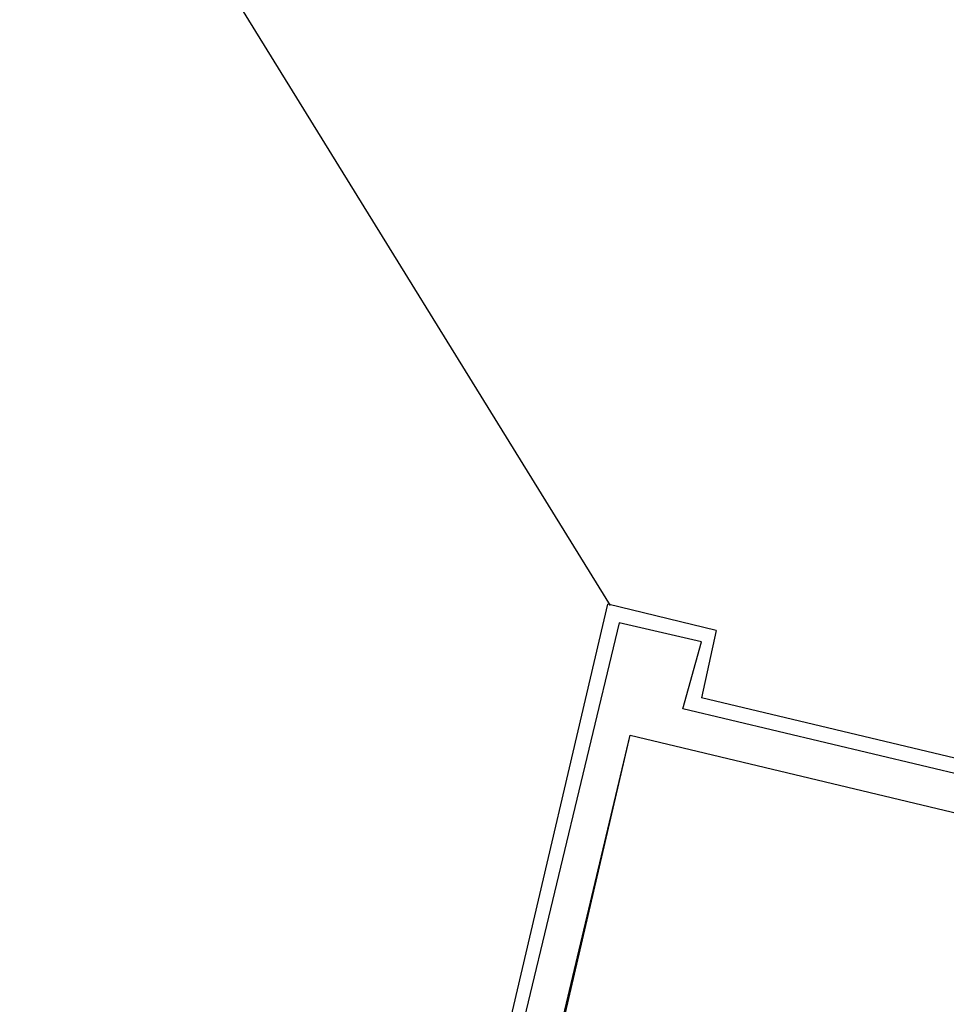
# Model space of a CAD drawing. Header units: feet. Extents: x -79 to 198, y -22 to 181.
# Tile 21 of 256: x 66.4 to 69.7, y 19.38 to 22.89. Entities that reach past the tile are written whole.
import ezdxf

# ---------------------------------------------------------------- set-up
doc = ezdxf.new("R2010")
doc.units = ezdxf.units.FT
doc.layers.add('A-LINEA', color=7, linetype='CONTINUOUS')
doc.layers.add('A-MURO-CONCRETO', color=8, linetype='CONTINUOUS')

msp = doc.modelspace()

# ---------------------------------------------------------------- linework, layer by layer
at = {"layer": 'A-LINEA'}
for p, q in [((66.3961, 24.2101), (68.501, 20.8005)), ((68, 18.6978), (68.4933, 20.8044)), ((68.88, 20.7111), (68.4933, 20.8044)), ((68.5333, 20.7378), (68.0533, 18.7378)), ((68.8267, 20.6711), (68.5333, 20.7378)), ((68.88, 20.7111), (68.8267, 20.4711)), ((68.76, 20.4311), (68.8267, 20.6711)), ((72.96, 19.4844), (68.8267, 20.4711)), ((72.9067, 19.4444), (68.76, 20.4311))]:
    msp.add_line(p, q, dxfattribs=at)
msp.add_lwpolyline([(72.8667, 19.3111), (72.4933, 17.6978), (68.1867, 18.7111), (68.5733, 20.3378), (72.8667, 19.3111)], dxfattribs=at)
at = {"layer": 'A-MURO-CONCRETO'}
msp.add_lwpolyline([(68.5733, 20.3378), (72.8667, 19.3111), (68.3333, 19.3111), (68.5733, 20.3378), (68.5733, 20.3378)], dxfattribs=at)

doc.saveas('drawing.dxf')
